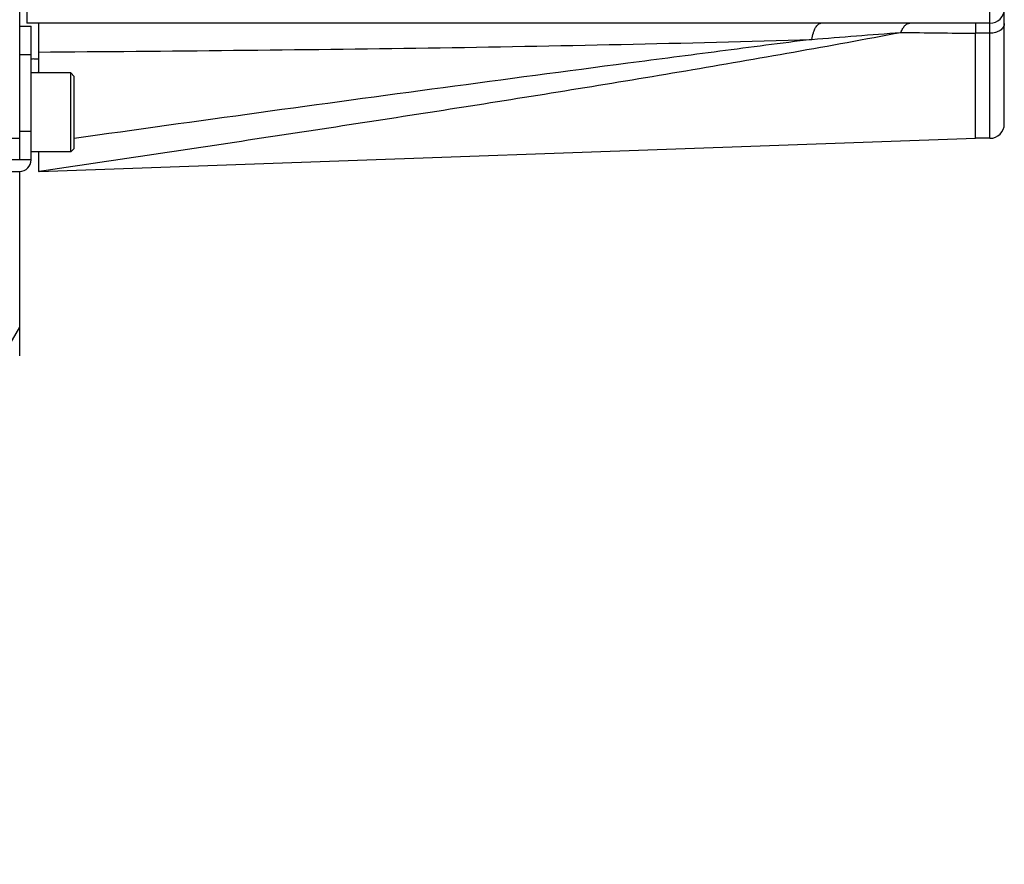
# Model space of a CAD drawing. Header units: millimetres. Extents: x 16 to 3344, y 34 to 2360.
# Tile 27 of 127: x 1204 to 1273, y 1466 to 1525. Entities that reach past the tile are written whole.
import ezdxf

# ---------------------------------------------------------------- set-up
doc = ezdxf.new("R2010")
doc.units = ezdxf.units.MM
doc.header["$LTSCALE"] = 185.02
doc.layers.add('BASE_ASM_PBL6', color=7, linetype='CONTINUOUS')
doc.layers.add('TOP_VIEW_VBL5', color=7, linetype='CONTINUOUS')

# ---------------------------------------------------------------- blocks, each defined once
blk = doc.blocks.new('BASE_ASM_PBL6', base_point=(1093.936, 1475.142))
at = {"layer": 'BASE_ASM_PBL6', "color": 7}
for p, q in [((1334.406, 1450.642), (1334.406, 1499.642)), ((1401.906, 1452.142), (1401.906, 1498.142)), ((1402.906, 1453.142), (1402.906, 1497.142)), ((1334.906, 1490.142), (1334.906, 1460.142)), ((1334.406, 1459.942), (1335.206, 1459.942)), ((1401.906, 1460.142), (1334.906, 1460.142)), ((1335.206, 1450.642), (1335.206, 1459.942)), ((1335.706, 1460.142), (1335.706, 1456.692)), ((1401.906, 1459.448), (1400.906, 1459.448)), ((1400.906, 1452.142), (1400.906, 1459.448)), ((1335.206, 1457.942), (1334.406, 1457.942)), ((1335.386, 1457.662), (1335.706, 1457.668)), ((1337.956, 1456.692), (1335.206, 1456.692)), ((1337.956, 1456.692), (1338.206, 1456.442)), ((1337.956, 1451.192), (1337.956, 1456.692)), ((1338.206, 1451.442), (1338.206, 1456.442)), ((1334.406, 1452.642), (1335.206, 1452.642)), ((1324.846, 1452.142), (1334.406, 1452.142)), ((1335.762, 1449.843), (1400.906, 1452.142)), ((1401.906, 1452.142), (1400.906, 1452.142)), ((1337.956, 1451.192), (1335.206, 1451.192)), ((1335.706, 1451.192), (1335.706, 1449.842)), ((1337.956, 1451.192), (1338.206, 1451.442)), ((1335.206, 1450.642), (1324.237, 1450.642)), ((1327.206, 1449.842), (1334.406, 1449.842)), ((1334.406, 1437.008), (1334.406, 1449.842)), ((1335.706, 1449.843), (1335.772, 1449.852))]:
    blk.add_line(p, q, dxfattribs=at)
for centre, radius, start, end in [((1401.906, 1461.142), 1, 270, 360), ((1168.582, 4298.643), 2848.201, 274.448884, 274.573919), ((1413.997, 2755.62), 1296.238, 269.191767, 269.421349), ((1335.406, 1456.662), 1, 91.1459, 101.54059), ((1336.206, 1455.878), 1, 120.01103, 125.44385), ((1401.906, 1453.142), 1, 270, 360), ((1334.406, 1450.642), 0.8, 270, 360), ((1270.406, 1475.142), 73.5, 232.10779, 330.54571)]:
    blk.add_arc(centre, radius, start, end, dxfattribs=at)
for points, knots in [([(1389.514, 1459.023), (1389.54, 1459.179), (1389.59, 1459.4), (1389.688, 1459.67), (1389.767, 1459.834), (1389.854, 1459.966), (1389.947, 1460.065), (1390.046, 1460.127), (1390.118, 1460.142), (1390.152, 1460.142)], [0, 0, 0, 0, 0.346298, 0.497041, 0.630467, 0.74557, 0.843193, 0.925981, 1, 1, 1, 1]), ([(1395.712, 1459.512), (1395.748, 1459.604), (1395.827, 1459.77), (1395.974, 1459.974), (1396.119, 1460.09), (1396.24, 1460.135), (1396.299, 1460.142), (1396.328, 1460.142)], [0, 0, 0, 0, 0.3196, 0.588036, 0.808844, 0.906558, 1, 1, 1, 1]), ([(1400.906, 1460.142), (1400.907, 1460.142), (1400.909, 1460.137), (1400.908, 1460.13), (1400.907, 1460.115), (1400.905, 1460.096), (1400.904, 1460.071), (1400.904, 1460.026), (1400.906, 1459.957), (1400.907, 1459.859), (1400.905, 1459.739), (1400.905, 1459.627), (1400.905, 1459.528), (1400.906, 1459.475), (1400.906, 1459.448)], [0, 0, 0, 0, 0.004819, 0.016784, 0.036926, 0.065201, 0.101404, 0.145399, 0.256573, 0.398622, 0.571013, 0.772088, 0.882859, 1, 1, 1, 1]), ([(1402.906, 1460.13), (1402.906, 1460.085), (1402.893, 1459.993), (1402.834, 1459.863), (1402.739, 1459.744), (1402.565, 1459.602), (1402.284, 1459.48), (1402.035, 1459.448), (1401.906, 1459.448)], [0, 0, 0, 0, 0.101212, 0.206626, 0.319392, 0.441096, 0.709397, 1, 1, 1, 1]), ([(1335.772, 1449.852), (1340.77, 1450.594), (1348.269, 1451.713), (1358.267, 1453.233), (1365.767, 1454.397), (1373.266, 1455.595), (1380.76, 1456.836), (1388.244, 1458.13), (1393.225, 1459.04), (1395.713, 1459.511)], [0, 0, 0, 0, 0.249665, 0.374614, 0.499632, 0.624709, 0.749822, 0.874928, 1, 1, 1, 1]), ([(1335.706, 1458.142), (1340.235, 1458.176), (1349.274, 1458.254), (1362.791, 1458.418), (1376.199, 1458.654), (1385.097, 1458.885), (1389.516, 1459.023)], [0, 0, 0, 0, 0.252469, 0.503875, 0.753532, 1, 1, 1, 1]), ([(1389.516, 1459.023), (1387.382, 1458.747), (1383.111, 1458.195), (1374.564, 1457.081), (1363.871, 1455.664), (1351.039, 1453.92), (1342.484, 1452.731), (1338.206, 1452.131)], [0, 0, 0, 0, 0.124697, 0.249537, 0.499507, 0.749699, 1, 1, 1, 1])]:
    blk.add_open_spline(points, degree=3, knots=knots, dxfattribs=at)
blk = doc.blocks.new('TOP_VIEW_VBL5', base_point=(1093.936, 1475.142))
at = {"layer": 'BASE_ASM_PBL6'}
blk.add_blockref('BASE_ASM_PBL6', (1093.936, 1475.142), dxfattribs=at)

msp = doc.modelspace()

# ---------------------------------------------------------------- block references
at = {"layer": 'TOP_VIEW_VBL5'}
msp.add_blockref('TOP_VIEW_VBL5', (963.529, 1540), dxfattribs=at)

doc.saveas('drawing.dxf')
